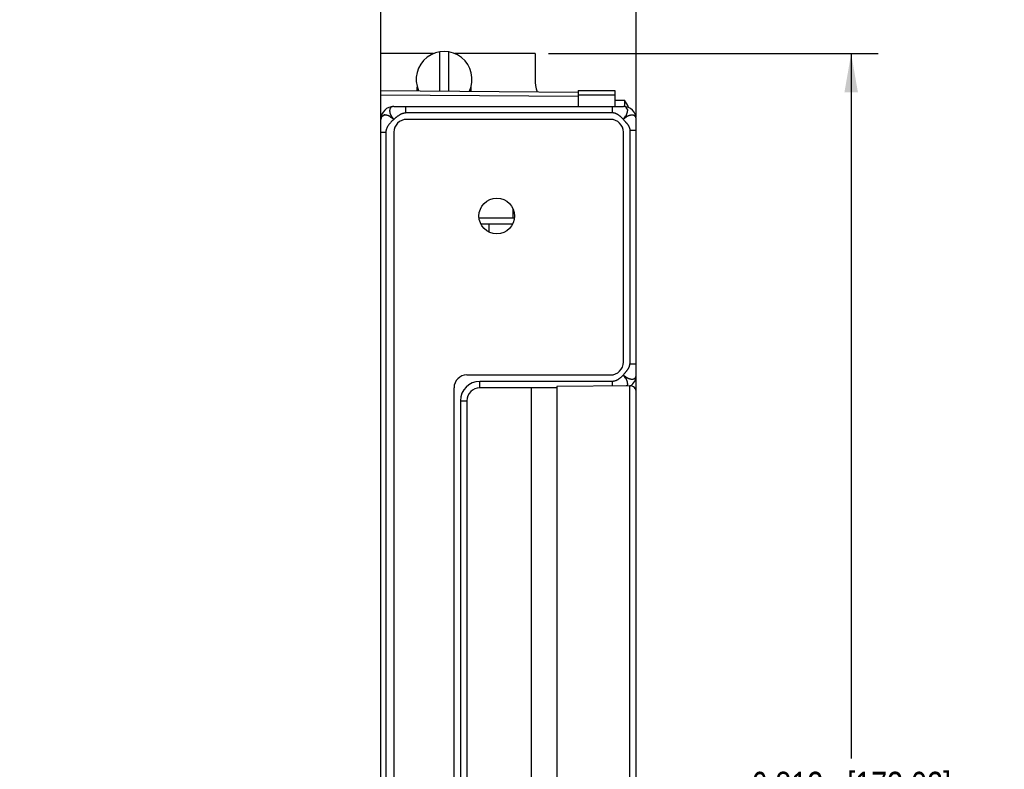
# Model space of a CAD drawing. Header units: inches. Extents: x 0 to 22, y 0 to 17.
# Tile 9 of 11: x 14.1 to 18.7, y 7.7 to 11.2. Entities that reach past the tile are written whole.
import ezdxf

# ---------------------------------------------------------------- set-up
doc = ezdxf.new("R2010")
doc.units = ezdxf.units.IN
doc.header["$LTSCALE"] = 1.21
doc.header["$MEASUREMENT"] = 0
doc.layers.get('0').update_dxf_attribs({"linetype": 'CONTINUOUS'})
doc.layers.add('DIMENSIONS', color=7, linetype='CONTINUOUS')
doc.styles.get("Standard").update_dxf_attribs({"font": 'txt', "width": 0.8})
doc.dimstyles.new('DIMSTYLE_2', dxfattribs={"dimtxt": 0.125, "dimasz": 0.18, "dimexe": 0.18, "dimexo": 0.0625, "dimgap": 0.09, "dimtad": 0, "dimtih": 1, "dimtoh": 1, "dimdec": 3, "dimzin": 4, "dimdsep": 46, "dimtxsty": 'STANDARD', "dimblk": '_FILLED', "dimblk1": '_FILLED', "dimblk2": '_FILLED', "dimcen": 0.09, "dimadec": 0, "dimazin": 0, "dimtp": 0.01, "dimtm": 0.01, "dimtfac": 1, "dimtdec": 3, "dimtofl": 0, "dimtmove": 0, "dimatfit": 3, "dimldrblk": '_FILLED', "dimfxl": 1, "dimtolj": 1, "dimtzin": 4, "dimarcsym": 0})

# ---------------------------------------------------------------- blocks, each defined once
blk = doc.blocks.new('_FILLED')
at = {"color": 0, "linetype": 'BYBLOCK'}
blk.add_solid([(0, 0), (-1, 0.174), (-1, -0.174)], dxfattribs=at)
blk = doc.blocks.new('*D10')
at = {"layer": 'DIMENSIONS', "color": 2, "linetype": 'CONTINUOUS'}
for p, q in [((15.8013, 10.7233), (15.8013, 11.6624)), ((16.9893, 10.7327), (16.9893, 11.6624)), ((15.8013, 11.5374), (15.508, 11.5374)), ((16.9893, 11.5374), (17.3493, 11.5374))]:
    blk.add_line(p, q, dxfattribs=at)
at = {"layer": 'DIMENSIONS', "color": 2, "linetype": 'CONTINUOUS', "xscale": 0.18, "yscale": 0.18, "zscale": 0.18}
blk.add_blockref('_FILLED', (15.8013, 11.5374), dxfattribs=at)
at = {"layer": 'DIMENSIONS', "color": 2, "linetype": 'CONTINUOUS', "xscale": 0.18, "yscale": 0.18, "zscale": 0.18, "rotation": 180}
blk.add_blockref('_FILLED', (16.9893, 11.5374), dxfattribs=at)
at = {"layer": 'DIMENSIONS', "color": 2, "linetype": 'CONTINUOUS', "insert": (15.4455, 11.5999), "char_height": 0.125, "width": 1.325, "attachment_point": 3, "line_spacing_factor": 0.9}
blk.add_mtext('1.188{\\Ftxt.shx;\\W1.000000;\\H0.125000; }[30.18]', dxfattribs=at)
blk = doc.blocks.new('*D11')
at = {"layer": 'DIMENSIONS', "color": 2, "linetype": 'CONTINUOUS'}
for p, q in [((16.5808, 11.0274), (18.1143, 11.0274)), ((17.9893, 11.0274), (17.9893, 7.7464)), ((17.9893, 4.2154), (17.9893, 7.4964)), ((16.5808, 4.2154), (18.1143, 4.2154))]:
    blk.add_line(p, q, dxfattribs=at)
at = {"layer": 'DIMENSIONS', "color": 2, "linetype": 'CONTINUOUS', "xscale": 0.18, "yscale": 0.18, "zscale": 0.18}
for p, rotation in [((17.9893, 11.0274), 90), ((17.9893, 4.2154), 270)]:
    blk.add_blockref('_FILLED', p, dxfattribs=dict(at, rotation=rotation))
at = {"layer": 'DIMENSIONS', "color": 2, "linetype": 'CONTINUOUS', "insert": (17.9893, 7.6839), "char_height": 0.125, "width": 1.425, "attachment_point": 2, "line_spacing_factor": 0.9}
blk.add_mtext('6.812{\\Ftxt.shx;\\W1.000000;\\H0.125000; }[173.02]', dxfattribs=at)

msp = doc.modelspace()

# ---------------------------------------------------------------- linework, layer by layer
at = {"color": 7, "linetype": 'CONTINUOUS'}
for p, q in [((15.8013, 4.2154), (15.8013, 11.0274)), ((16.0454, 11.0274), (15.8013, 11.0274)), ((16.0753, 10.854), (16.0753, 11.0359)), ((16.1153, 11.0359), (16.1153, 10.8537)), ((16.5183, 11.0274), (16.1452, 11.0274)), ((16.5183, 11.0274), (16.5183, 10.9074)), ((15.9703, 10.855), (15.9703, 10.8719)), ((16.2203, 10.8719), (16.2203, 10.8528)), ((15.8013, 10.8564), (16.7193, 10.8484)), ((15.8013, 10.8357), (16.7193, 10.8287)), ((16.7193, 10.8564), (16.7193, 10.7814)), ((16.7193, 10.8564), (16.8893, 10.8564)), ((16.7193, 10.8357), (16.8893, 10.8357)), ((16.8893, 10.8564), (16.8893, 10.7814)), ((15.8613, 10.7814), (16.9293, 10.7814)), ((15.9149, 10.7814), (15.9149, 10.7514)), ((16.8781, 10.7514), (16.8781, 10.7814)), ((16.8893, 10.8109), (16.9343, 10.8109)), ((16.9343, 10.8109), (16.9343, 10.7812)), ((16.8781, 10.7514), (15.9149, 10.7514)), ((16.8693, 10.7214), (15.9213, 10.7214)), ((16.9893, 10.7304), (16.9886, 10.7304)), ((16.9893, 4.5124), (16.9893, 10.7304)), ((15.8243, 10.6608), (15.8013, 10.6608)), ((15.8243, 10.6608), (15.8243, 4.582)), ((15.8613, 10.6614), (15.8613, 4.5814)), ((16.9293, 9.5914), (16.9293, 10.6614)), ((16.9593, 10.6702), (16.9593, 9.5826)), ((16.9893, 10.6702), (16.9593, 10.6702)), ((16.4163, 10.2614), (16.4163, 10.3047)), ((16.4226, 10.2614), (16.2579, 10.2614)), ((16.2658, 10.2349), (16.4148, 10.2349)), ((16.3043, 10.1967), (16.3043, 10.2349)), ((16.9593, 9.5826), (16.9893, 9.5826)), ((16.2013, 9.5314), (16.8693, 9.5314)), ((16.2613, 9.4714), (16.2613, 9.5014)), ((16.8781, 9.5014), (16.2613, 9.5014)), ((16.8781, 9.4805), (16.8781, 9.5014)), ((16.1413, 5.4714), (16.1413, 9.4714)), ((16.6193, 9.4714), (16.2613, 9.4714)), ((16.5013, 5.4714), (16.5013, 9.4714)), ((16.959, 9.4812), (16.6193, 9.4782)), ((16.6193, 9.4782), (16.6193, 5.4647)), ((16.959, 5.4617), (16.959, 9.4812)), ((16.1713, 9.4114), (16.1713, 5.5314)), ((16.1713, 9.4114), (16.2013, 9.4114)), ((16.2013, 9.4114), (16.2013, 5.5314))]:
    msp.add_line(p, q, dxfattribs=at)
msp.add_circle((16.3403, 10.2714), 0.083, dxfattribs=at)
for centre, radius, start, end in [((16.0953, 10.9074), 0.13, 335.1591, 203.8327), ((16.6953, 10.9074), 0.177, 180, 198.9089), ((15.8613, 10.7214), 0.06, 90, 180), ((16.9293, 10.7214), 0.06, 0, 90), ((16.7805, 10.7014), 0.1888, 23.3252, 35.4514), ((15.9213, 10.6614), 0.06, 90, 180), ((16.8693, 10.6614), 0.06, 0, 90), ((16.8693, 9.5914), 0.06, 270, 360), ((16.2013, 9.4714), 0.06, 90, 180), ((16.9293, 9.5314), 0.06, 302.9034, 360), ((16.2613, 9.4114), 0.09, 90, 180), ((16.2613, 9.4114), 0.06, 90, 180), ((16.9593, 9.4512), 0.03, 0, 90.5)]:
    msp.add_arc(centre, radius, start, end, dxfattribs=at)
for points, knots in [([(15.8613, 10.7814), (15.8606, 10.7814), (15.8593, 10.7814), (15.8573, 10.7811), (15.8553, 10.7807), (15.8534, 10.7801), (15.8518, 10.7795), (15.8507, 10.7789), (15.8498, 10.7784), (15.8491, 10.7779), (15.8481, 10.7772), (15.8469, 10.7761), (15.8457, 10.7748), (15.8446, 10.7732), (15.8437, 10.7716), (15.843, 10.7698), (15.8425, 10.7679), (15.8421, 10.7659), (15.8418, 10.7637), (15.8418, 10.7615), (15.8418, 10.7592), (15.8421, 10.7568), (15.8425, 10.7544), (15.843, 10.7519), (15.8438, 10.7493), (15.8447, 10.7467), (15.8457, 10.7441), (15.8467, 10.7419), (15.8476, 10.7402), (15.8483, 10.7389), (15.849, 10.7376), (15.8498, 10.7363), (15.8507, 10.7351), (15.8518, 10.7334), (15.8534, 10.7313), (15.8553, 10.7288), (15.8579, 10.7255), (15.86, 10.7231), (15.8613, 10.7214)], [0, 0, 0, 0, 0.026011, 0.05226, 0.078513, 0.104547, 0.130167, 0.142775, 0.155227, 0.167514, 0.179644, 0.203571, 0.227324, 0.251194, 0.27544, 0.300286, 0.325918, 0.352479, 0.380065, 0.408747, 0.438573, 0.469573, 0.501767, 0.535151, 0.569662, 0.605206, 0.641699, 0.679058, 0.698042, 0.717216, 0.736574, 0.756109, 0.775817, 0.79569, 0.835886, 0.876579, 0.917614, 1, 1, 1, 1]), ([(16.9293, 10.7214), (16.9296, 10.7219), (16.9302, 10.7228), (16.9311, 10.7242), (16.932, 10.7256), (16.9329, 10.727), (16.9337, 10.7282), (16.9343, 10.7291), (16.9347, 10.7298), (16.9352, 10.7304), (16.9356, 10.7311), (16.9361, 10.7318), (16.9365, 10.7325), (16.9369, 10.733), (16.9372, 10.7335), (16.9374, 10.7338), (16.9376, 10.7342), (16.9379, 10.7345), (16.9381, 10.7348), (16.9383, 10.7351), (16.9386, 10.7355), (16.9388, 10.7358), (16.939, 10.736), (16.9392, 10.7363), (16.9393, 10.7365), (16.9394, 10.7366), (16.9395, 10.7369), (16.9396, 10.7372), (16.9398, 10.7375), (16.94, 10.7377), (16.9402, 10.7378), (16.9403, 10.7379), (16.9405, 10.7379), (16.9407, 10.738), (16.9409, 10.738), (16.9412, 10.738), (16.9415, 10.738), (16.9418, 10.738), (16.9421, 10.738), (16.9423, 10.738), (16.9425, 10.7381), (16.9426, 10.7381), (16.9428, 10.7382), (16.9429, 10.7383), (16.943, 10.7384), (16.9431, 10.7385), (16.9431, 10.7387), (16.9431, 10.7389), (16.9432, 10.7391), (16.9432, 10.7393), (16.9432, 10.7396), (16.9432, 10.7398), (16.9432, 10.74), (16.9432, 10.7402), (16.9432, 10.7404), (16.9432, 10.7407), (16.9433, 10.741), (16.9435, 10.7414), (16.9436, 10.7417), (16.9438, 10.742), (16.9439, 10.7424), (16.9441, 10.7427), (16.9442, 10.7431), (16.9444, 10.7434), (16.9445, 10.7438), (16.9447, 10.7441), (16.9449, 10.7446), (16.9451, 10.7451), (16.9454, 10.7458), (16.9457, 10.7465), (16.946, 10.7474), (16.9464, 10.7485), (16.9468, 10.7498), (16.9472, 10.7512), (16.9475, 10.7523), (16.9477, 10.7531), (16.9479, 10.7538), (16.948, 10.7544), (16.9482, 10.7551), (16.9483, 10.7556), (16.9483, 10.756), (16.9484, 10.7563), (16.9484, 10.7566), (16.9485, 10.757), (16.9485, 10.7573), (16.9486, 10.7576), (16.9486, 10.7579), (16.9486, 10.7582), (16.9486, 10.7585), (16.9486, 10.7588), (16.9487, 10.7591), (16.9487, 10.7593), (16.9487, 10.7594), (16.9487, 10.7596), (16.9488, 10.7597), (16.9488, 10.7599), (16.9489, 10.76), (16.949, 10.7603), (16.9491, 10.7605), (16.9493, 10.7608), (16.9494, 10.761), (16.9495, 10.7611), (16.9495, 10.7613), (16.9496, 10.7615), (16.9497, 10.7618), (16.9498, 10.7621), (16.9498, 10.7623), (16.9499, 10.7626), (16.9499, 10.7629), (16.95, 10.7631), (16.95, 10.7634), (16.9501, 10.7637), (16.9501, 10.7639), (16.9501, 10.7642), (16.9501, 10.7645), (16.9501, 10.7648), (16.9501, 10.7651), (16.9501, 10.7655), (16.9501, 10.7658), (16.9502, 10.766), (16.9502, 10.7663), (16.9502, 10.7666), (16.9503, 10.7667), (16.9502, 10.7669), (16.9502, 10.767), (16.9502, 10.7671), (16.9501, 10.7672), (16.95, 10.7673), (16.9499, 10.7674), (16.9498, 10.7675), (16.9497, 10.7676), (16.9495, 10.7677), (16.9493, 10.7677), (16.949, 10.7678), (16.9487, 10.7679), (16.9482, 10.768), (16.9477, 10.7681), (16.9473, 10.7682), (16.9469, 10.7683), (16.9467, 10.7683), (16.9465, 10.7684), (16.9463, 10.7685), (16.9462, 10.7686), (16.946, 10.7687), (16.9459, 10.7688), (16.9458, 10.7689), (16.9458, 10.769), (16.9457, 10.7692), (16.9456, 10.7695), (16.9456, 10.7697), (16.9456, 10.7699), (16.9456, 10.77), (16.9456, 10.7702), (16.9455, 10.7703), (16.9455, 10.7705), (16.9454, 10.7708), (16.9453, 10.771), (16.9452, 10.7712), (16.9451, 10.7714), (16.945, 10.7717), (16.9448, 10.772), (16.9447, 10.7723), (16.9445, 10.7727), (16.9444, 10.7732), (16.9442, 10.7736), (16.944, 10.774), (16.9438, 10.7743), (16.9436, 10.7747), (16.9435, 10.7749), (16.9434, 10.7751), (16.9433, 10.7754), (16.9432, 10.7756), (16.9431, 10.7758), (16.943, 10.7759), (16.9429, 10.776), (16.9429, 10.7761), (16.9428, 10.7763), (16.9427, 10.7764), (16.9426, 10.7765), (16.9426, 10.7766), (16.9426, 10.7767), (16.9426, 10.7768), (16.9426, 10.7768), (16.9426, 10.7769), (16.9425, 10.777), (16.9425, 10.7771), (16.9425, 10.7772), (16.9424, 10.7772), (16.9423, 10.7773), (16.9423, 10.7774), (16.9421, 10.7775), (16.942, 10.7776), (16.9417, 10.7777), (16.9415, 10.7779), (16.9412, 10.7781), (16.9409, 10.7783), (16.9407, 10.7785), (16.9403, 10.7787), (16.9399, 10.7789), (16.9395, 10.7792), (16.939, 10.7794), (16.9384, 10.7797), (16.9377, 10.78), (16.9367, 10.7803), (16.9357, 10.7806), (16.9347, 10.7809), (16.9337, 10.7811), (16.9326, 10.7812), (16.9317, 10.7813), (16.931, 10.7814), (16.9304, 10.7814), (16.9299, 10.7814), (16.9295, 10.7814), (16.9293, 10.7814)], [0, 0, 0, 0, 0.020667, 0.041319, 0.061939, 0.082512, 0.10302, 0.113247, 0.123454, 0.133636, 0.143787, 0.153904, 0.163996, 0.174079, 0.179118, 0.184148, 0.189159, 0.194145, 0.199097, 0.204015, 0.208922, 0.213848, 0.218827, 0.221352, 0.223908, 0.226497, 0.229099, 0.234246, 0.23919, 0.241579, 0.24394, 0.246322, 0.248793, 0.251382, 0.254086, 0.256881, 0.25973, 0.265403, 0.26813, 0.270723, 0.273145, 0.275374, 0.277417, 0.279332, 0.281237, 0.283257, 0.285451, 0.287832, 0.290379, 0.293057, 0.295819, 0.298616, 0.301399, 0.304121, 0.306745, 0.309278, 0.314146, 0.318859, 0.323504, 0.328132, 0.332779, 0.337444, 0.342118, 0.346791, 0.351453, 0.356093, 0.360709, 0.369874, 0.378967, 0.388001, 0.396978, 0.414737, 0.432216, 0.449415, 0.466326, 0.474671, 0.482942, 0.491142, 0.499272, 0.507324, 0.511317, 0.515286, 0.519232, 0.52316, 0.527075, 0.530987, 0.534905, 0.538838, 0.542767, 0.546657, 0.550473, 0.552347, 0.554196, 0.556023, 0.557831, 0.559626, 0.561414, 0.564981, 0.568539, 0.572078, 0.575584, 0.577322, 0.579052, 0.582495, 0.585924, 0.589347, 0.592767, 0.596182, 0.599588, 0.602978, 0.606343, 0.609674, 0.612966, 0.616214, 0.619421, 0.622609, 0.629034, 0.632325, 0.635712, 0.639219, 0.642758, 0.646208, 0.647871, 0.649488, 0.651064, 0.652617, 0.65418, 0.655797, 0.657526, 0.659418, 0.661495, 0.663755, 0.666187, 0.668774, 0.674323, 0.680204, 0.686197, 0.69208, 0.697636, 0.700229, 0.702671, 0.704946, 0.707045, 0.708972, 0.71076, 0.712458, 0.714107, 0.717368, 0.720672, 0.724013, 0.725678, 0.727326, 0.728951, 0.730551, 0.733699, 0.736803, 0.739878, 0.742929, 0.745954, 0.74895, 0.751918, 0.757773, 0.763516, 0.769144, 0.774664, 0.780084, 0.785397, 0.790578, 0.793109, 0.795598, 0.800493, 0.802928, 0.805377, 0.806612, 0.807854, 0.810319, 0.812695, 0.814912, 0.815944, 0.81692, 0.817846, 0.818738, 0.820475, 0.82134, 0.822223, 0.82315, 0.824159, 0.825296, 0.826577, 0.827986, 0.829498, 0.832715, 0.83598, 0.839094, 0.845004, 0.847941, 0.850921, 0.856955, 0.862998, 0.869045, 0.875129, 0.881257, 0.893632, 0.90618, 0.918925, 0.931876, 0.945013, 0.958432, 0.972131, 0.978919, 0.985642, 0.992566, 1, 1, 1, 1]), ([(15.8613, 10.7214), (15.8608, 10.7217), (15.8599, 10.7224), (15.8585, 10.7233), (15.8571, 10.7242), (15.8557, 10.7251), (15.8546, 10.7258), (15.8537, 10.7264), (15.853, 10.7269), (15.8523, 10.7273), (15.8516, 10.7278), (15.8509, 10.7282), (15.8504, 10.7286), (15.8499, 10.7289), (15.8496, 10.7291), (15.8492, 10.7293), (15.8489, 10.7296), (15.8486, 10.7298), (15.8482, 10.73), (15.8479, 10.7302), (15.8476, 10.7305), (15.8473, 10.7307), (15.847, 10.7309), (15.8468, 10.7311), (15.8466, 10.7312), (15.8465, 10.7313), (15.8463, 10.7314), (15.8461, 10.7315), (15.8459, 10.7316), (15.8456, 10.7317), (15.8454, 10.7319), (15.8452, 10.732), (15.8451, 10.7322), (15.845, 10.7323), (15.845, 10.7324), (15.8449, 10.7325), (15.8448, 10.7327), (15.8448, 10.7329), (15.8448, 10.7331), (15.8448, 10.7333), (15.8448, 10.7336), (15.8448, 10.7339), (15.8448, 10.7342), (15.8447, 10.7344), (15.8447, 10.7346), (15.8447, 10.7348), (15.8446, 10.7349), (15.8445, 10.735), (15.8445, 10.7351), (15.8444, 10.7351), (15.8442, 10.7352), (15.844, 10.7353), (15.8438, 10.7353), (15.8436, 10.7353), (15.8433, 10.7353), (15.843, 10.7353), (15.8428, 10.7353), (15.8425, 10.7353), (15.8421, 10.7354), (15.8418, 10.7355), (15.8414, 10.7356), (15.841, 10.7358), (15.8407, 10.7359), (15.8404, 10.7361), (15.84, 10.7362), (15.8396, 10.7364), (15.839, 10.7367), (15.8381, 10.7371), (15.837, 10.7375), (15.8356, 10.7381), (15.8343, 10.7385), (15.8329, 10.739), (15.8316, 10.7394), (15.8305, 10.7397), (15.8296, 10.7399), (15.829, 10.74), (15.8283, 10.7402), (15.8277, 10.7403), (15.8272, 10.7404), (15.8267, 10.7405), (15.8264, 10.7405), (15.8261, 10.7406), (15.8258, 10.7406), (15.8255, 10.7407), (15.8252, 10.7407), (15.8249, 10.7407), (15.8247, 10.7408), (15.8245, 10.7408), (15.8242, 10.7408), (15.8239, 10.7408), (15.8236, 10.7408), (15.8234, 10.7408), (15.8232, 10.7409), (15.823, 10.7409), (15.8228, 10.741), (15.8225, 10.7411), (15.8222, 10.7412), (15.822, 10.7414), (15.8218, 10.7415), (15.8216, 10.7416), (15.8214, 10.7416), (15.8212, 10.7417), (15.821, 10.7418), (15.8207, 10.7419), (15.8204, 10.7419), (15.8202, 10.742), (15.8199, 10.742), (15.8196, 10.7421), (15.8194, 10.7421), (15.8191, 10.7422), (15.8188, 10.7422), (15.8186, 10.7422), (15.8184, 10.7422), (15.8183, 10.7422), (15.818, 10.7422), (15.8178, 10.7422), (15.8175, 10.7422), (15.8173, 10.7422), (15.8171, 10.7422), (15.817, 10.7422), (15.8169, 10.7423), (15.8167, 10.7423), (15.8164, 10.7423), (15.8162, 10.7424), (15.8159, 10.7424), (15.8157, 10.7423), (15.8155, 10.7423), (15.8154, 10.7422), (15.8153, 10.7421), (15.8152, 10.742), (15.8151, 10.7418), (15.8151, 10.7417), (15.815, 10.7415), (15.8149, 10.7412), (15.8148, 10.7409), (15.8147, 10.7404), (15.8146, 10.74), (15.8145, 10.7395), (15.8144, 10.7391), (15.8143, 10.7389), (15.8143, 10.7387), (15.8142, 10.7385), (15.8141, 10.7384), (15.814, 10.7382), (15.8139, 10.7381), (15.8138, 10.738), (15.8137, 10.7379), (15.8135, 10.7379), (15.8132, 10.7378), (15.813, 10.7378), (15.8128, 10.7378), (15.8127, 10.7378), (15.8125, 10.7377), (15.8124, 10.7377), (15.8123, 10.7377), (15.8121, 10.7376), (15.8119, 10.7376), (15.8117, 10.7375), (15.8115, 10.7374), (15.8113, 10.7372), (15.811, 10.7372), (15.8108, 10.737), (15.8104, 10.7369), (15.81, 10.7367), (15.8095, 10.7365), (15.8091, 10.7363), (15.8088, 10.7362), (15.8084, 10.736), (15.8081, 10.7358), (15.8078, 10.7357), (15.8076, 10.7356), (15.8073, 10.7354), (15.8071, 10.7353), (15.807, 10.7352), (15.8068, 10.7352), (15.8067, 10.7351), (15.8066, 10.735), (15.8064, 10.7349), (15.8063, 10.7348), (15.8062, 10.7348), (15.8061, 10.7348), (15.8061, 10.7347), (15.806, 10.7347), (15.8059, 10.7347), (15.8058, 10.7347), (15.8057, 10.7347), (15.8056, 10.7347), (15.8056, 10.7346), (15.8055, 10.7345), (15.8054, 10.7345), (15.8053, 10.7344), (15.8052, 10.7343), (15.8051, 10.7341), (15.805, 10.7339), (15.8048, 10.7336), (15.8046, 10.7333), (15.8044, 10.7331), (15.8043, 10.7328), (15.804, 10.7325), (15.8038, 10.732), (15.8036, 10.7316), (15.8033, 10.7312), (15.8031, 10.7306), (15.8027, 10.7298), (15.8024, 10.7289), (15.8021, 10.7279), (15.8019, 10.7269), (15.8016, 10.7258), (15.8015, 10.7248), (15.8014, 10.7239), (15.8013, 10.7231), (15.8013, 10.7226), (15.8013, 10.722), (15.8013, 10.7216), (15.8013, 10.7214)], [0, 0, 0, 0, 0.020662, 0.041308, 0.061923, 0.082491, 0.102994, 0.113219, 0.123424, 0.133603, 0.143751, 0.153865, 0.163957, 0.169, 0.174042, 0.179082, 0.18411, 0.189117, 0.194096, 0.19904, 0.203952, 0.208861, 0.213796, 0.216284, 0.218794, 0.221333, 0.223906, 0.226507, 0.229111, 0.234237, 0.236723, 0.239147, 0.24152, 0.243874, 0.245062, 0.246269, 0.24876, 0.251369, 0.254085, 0.256883, 0.259723, 0.265348, 0.268039, 0.270593, 0.272975, 0.275173, 0.277203, 0.278176, 0.279137, 0.281091, 0.28317, 0.285419, 0.287844, 0.29042, 0.293113, 0.298668, 0.301434, 0.304132, 0.309252, 0.314106, 0.318805, 0.323433, 0.328051, 0.332695, 0.337362, 0.34204, 0.351382, 0.360637, 0.378891, 0.396905, 0.414666, 0.432147, 0.449348, 0.466264, 0.474611, 0.482885, 0.491089, 0.499221, 0.507276, 0.511271, 0.515242, 0.51919, 0.52312, 0.527038, 0.53095, 0.534867, 0.536831, 0.538798, 0.542726, 0.546618, 0.550442, 0.554178, 0.556012, 0.557826, 0.561415, 0.564984, 0.568542, 0.572083, 0.575592, 0.577333, 0.579065, 0.582512, 0.585944, 0.589369, 0.592791, 0.596207, 0.599616, 0.603011, 0.606382, 0.609721, 0.613023, 0.616283, 0.617897, 0.619501, 0.622695, 0.62589, 0.629112, 0.632386, 0.634052, 0.635744, 0.637468, 0.63922, 0.642754, 0.646224, 0.649538, 0.652687, 0.654245, 0.65584, 0.657524, 0.659354, 0.661365, 0.663561, 0.665936, 0.668473, 0.673947, 0.679788, 0.685775, 0.691682, 0.697286, 0.699911, 0.702387, 0.704699, 0.706833, 0.708792, 0.710602, 0.712313, 0.713968, 0.717223, 0.720511, 0.723836, 0.725495, 0.727138, 0.728759, 0.730356, 0.731935, 0.733501, 0.736603, 0.739678, 0.74273, 0.745757, 0.748755, 0.751724, 0.75758, 0.763325, 0.768959, 0.774488, 0.779918, 0.785243, 0.790438, 0.792978, 0.795476, 0.800391, 0.802835, 0.805291, 0.806529, 0.807773, 0.810243, 0.812627, 0.814856, 0.815895, 0.81688, 0.817814, 0.818714, 0.820466, 0.82134, 0.822234, 0.823174, 0.824197, 0.825346, 0.826635, 0.828049, 0.829563, 0.832775, 0.836031, 0.839138, 0.845045, 0.847984, 0.850968, 0.857011, 0.863058, 0.869105, 0.875188, 0.881315, 0.893688, 0.906232, 0.91897, 0.931915, 0.945043, 0.958451, 0.972144, 0.97893, 0.985651, 0.99257, 1, 1, 1, 1]), ([(15.8613, 10.7214), (15.8589, 10.7192), (15.8554, 10.7157), (15.8508, 10.7111), (15.8474, 10.7076), (15.8442, 10.7041), (15.8412, 10.7005), (15.8383, 10.6969), (15.8356, 10.6932), (15.8331, 10.6894), (15.8309, 10.6856), (15.829, 10.6817), (15.8273, 10.6777), (15.826, 10.6736), (15.825, 10.6695), (15.8244, 10.6652), (15.8243, 10.6623), (15.8243, 10.6608)], [0, 0, 0, 0, 0.135052, 0.201921, 0.268139, 0.333566, 0.398086, 0.461615, 0.524105, 0.585554, 0.646013, 0.7056, 0.764502, 0.822992, 0.881427, 0.940254, 1, 1, 1, 1]), ([(15.8613, 10.7214), (15.8635, 10.7232), (15.8667, 10.7259), (15.8711, 10.7295), (15.8743, 10.7321), (15.8774, 10.7347), (15.8806, 10.7372), (15.8838, 10.7396), (15.8871, 10.7418), (15.8903, 10.7439), (15.8936, 10.7457), (15.897, 10.7474), (15.9004, 10.7488), (15.9039, 10.7499), (15.9074, 10.7508), (15.9111, 10.7513), (15.9136, 10.7514), (15.9149, 10.7514)], [0, 0, 0, 0, 0.135312, 0.202206, 0.268419, 0.33383, 0.398327, 0.461826, 0.524274, 0.585661, 0.646036, 0.705516, 0.764303, 0.822693, 0.881085, 0.939985, 1, 1, 1, 1]), ([(16.9293, 10.7214), (16.9274, 10.7234), (16.9245, 10.7263), (16.9206, 10.7301), (16.9177, 10.7329), (16.9147, 10.7355), (16.9116, 10.7379), (16.9085, 10.7403), (16.9054, 10.7424), (16.9022, 10.7444), (16.8989, 10.7462), (16.8956, 10.7477), (16.8923, 10.749), (16.8888, 10.7501), (16.8853, 10.7509), (16.8817, 10.7513), (16.8793, 10.7514), (16.8781, 10.7514)], [0, 0, 0, 0, 0.134761, 0.201406, 0.267378, 0.332564, 0.396873, 0.460242, 0.522643, 0.58409, 0.644639, 0.704406, 0.763564, 0.822355, 0.881092, 0.940157, 1, 1, 1, 1]), ([(16.9893, 10.7214), (16.9893, 10.7221), (16.9892, 10.7234), (16.989, 10.7255), (16.9886, 10.7274), (16.988, 10.7293), (16.9873, 10.7309), (16.9868, 10.732), (16.9863, 10.7329), (16.9858, 10.7337), (16.985, 10.7347), (16.984, 10.7358), (16.9826, 10.737), (16.9811, 10.7381), (16.9794, 10.739), (16.9776, 10.7397), (16.9757, 10.7403), (16.9737, 10.7406), (16.9716, 10.7409), (16.9694, 10.741), (16.9671, 10.7409), (16.9647, 10.7406), (16.9623, 10.7402), (16.9597, 10.7397), (16.9572, 10.739), (16.9546, 10.7381), (16.952, 10.737), (16.9498, 10.736), (16.9481, 10.7351), (16.9468, 10.7344), (16.9455, 10.7337), (16.9442, 10.7329), (16.9429, 10.732), (16.9412, 10.7309), (16.9392, 10.7294), (16.9367, 10.7274), (16.9334, 10.7248), (16.9309, 10.7228), (16.9293, 10.7214)], [0, 0, 0, 0, 0.026011, 0.05226, 0.078513, 0.104547, 0.130167, 0.142775, 0.155227, 0.167514, 0.179644, 0.203571, 0.227324, 0.251194, 0.27544, 0.300286, 0.325918, 0.352479, 0.380065, 0.408747, 0.438573, 0.469573, 0.501767, 0.535151, 0.569662, 0.605206, 0.641699, 0.679058, 0.698042, 0.717216, 0.736574, 0.756109, 0.775817, 0.79569, 0.835886, 0.876579, 0.917614, 1, 1, 1, 1]), ([(16.9293, 10.7214), (16.931, 10.7193), (16.9336, 10.7162), (16.9372, 10.712), (16.9398, 10.709), (16.9424, 10.7059), (16.9449, 10.7029), (16.9472, 10.6999), (16.9495, 10.6968), (16.9516, 10.6937), (16.9535, 10.6906), (16.9552, 10.6874), (16.9566, 10.6841), (16.9578, 10.6808), (16.9585, 10.6779), (16.9589, 10.6756), (16.9591, 10.6738), (16.9593, 10.672), (16.9593, 10.6708), (16.9593, 10.6702)], [0, 0, 0, 0, 0.135601, 0.202692, 0.269123, 0.334755, 0.399458, 0.463124, 0.525678, 0.587093, 0.647405, 0.706728, 0.765272, 0.82336, 0.881437, 0.910653, 0.940091, 0.969842, 1, 1, 1, 1]), ([(16.9293, 9.5314), (16.931, 9.5336), (16.9336, 9.5367), (16.9372, 9.5408), (16.9398, 9.5439), (16.9424, 9.5469), (16.9449, 9.55), (16.9472, 9.553), (16.9495, 9.5561), (16.9516, 9.5592), (16.9535, 9.5623), (16.9552, 9.5655), (16.9566, 9.5687), (16.9578, 9.5721), (16.9585, 9.5749), (16.9589, 9.5773), (16.9591, 9.579), (16.9593, 9.5808), (16.9593, 9.582), (16.9593, 9.5826)], [0, 0, 0, 0, 0.135601, 0.202692, 0.269123, 0.334755, 0.399458, 0.463124, 0.525678, 0.587093, 0.647405, 0.706728, 0.765272, 0.82336, 0.881437, 0.910653, 0.940091, 0.969842, 1, 1, 1, 1]), ([(16.9293, 9.5314), (16.9274, 9.5295), (16.9245, 9.5265), (16.9206, 9.5227), (16.9177, 9.52), (16.9147, 9.5174), (16.9116, 9.5149), (16.9085, 9.5126), (16.9054, 9.5104), (16.9022, 9.5085), (16.8989, 9.5067), (16.8956, 9.5051), (16.8923, 9.5038), (16.8888, 9.5028), (16.8853, 9.502), (16.8817, 9.5015), (16.8793, 9.5014), (16.8781, 9.5014)], [0, 0, 0, 0, 0.134761, 0.201406, 0.267378, 0.332564, 0.396873, 0.460242, 0.522643, 0.58409, 0.644639, 0.704406, 0.763564, 0.822355, 0.881092, 0.940157, 1, 1, 1, 1]), ([(16.9449, 9.481), (16.945, 9.4811), (16.945, 9.4813), (16.9452, 9.4816), (16.9453, 9.4819), (16.9453, 9.4821), (16.9454, 9.4822), (16.9454, 9.4823), (16.9454, 9.4824), (16.9455, 9.4826), (16.9455, 9.4827), (16.9455, 9.4829), (16.9455, 9.4831), (16.9456, 9.4832), (16.9456, 9.4834), (16.9457, 9.4836), (16.9458, 9.4837), (16.9459, 9.4838), (16.946, 9.4839), (16.9461, 9.484), (16.9463, 9.4841), (16.9466, 9.4842), (16.9468, 9.4843), (16.9471, 9.4844), (16.9475, 9.4845), (16.9478, 9.4846), (16.9482, 9.4848), (16.9485, 9.4849), (16.9487, 9.485), (16.949, 9.4852), (16.9492, 9.4853), (16.9495, 9.4855), (16.9497, 9.4858), (16.9499, 9.486), (16.95, 9.4862), (16.9501, 9.4864), (16.9502, 9.4866), (16.9502, 9.4867), (16.9502, 9.487), (16.9502, 9.4873), (16.9502, 9.4875), (16.9502, 9.4878), (16.9501, 9.4879), (16.9501, 9.4881), (16.9501, 9.4883), (16.9501, 9.4886), (16.9501, 9.489), (16.95, 9.4893), (16.95, 9.4898), (16.9499, 9.4903), (16.9498, 9.4907), (16.9497, 9.4911), (16.9495, 9.4914), (16.9493, 9.4917), (16.9492, 9.492), (16.9491, 9.4922), (16.949, 9.4924), (16.949, 9.4926), (16.9489, 9.4927), (16.9489, 9.4929), (16.9488, 9.4932), (16.9488, 9.4935), (16.9487, 9.4938), (16.9487, 9.4941), (16.9487, 9.4944), (16.9486, 9.4947), (16.9486, 9.4951), (16.9485, 9.4957), (16.9484, 9.4964), (16.9483, 9.4972), (16.9481, 9.498), (16.9479, 9.4989), (16.9478, 9.4997), (16.9475, 9.5006), (16.9473, 9.5015), (16.9471, 9.5023), (16.9468, 9.5032), (16.9465, 9.5041), (16.9462, 9.5048), (16.946, 9.5054), (16.9458, 9.506), (16.9455, 9.5067), (16.9452, 9.5076), (16.9449, 9.5084), (16.9447, 9.5089), (16.9445, 9.5092), (16.9444, 9.5094), (16.9443, 9.5097), (16.9442, 9.51), (16.944, 9.5103), (16.9438, 9.5107), (16.9436, 9.511), (16.9436, 9.5112), (16.9435, 9.5115), (16.9434, 9.5117), (16.9434, 9.512), (16.9433, 9.5123), (16.9433, 9.5127), (16.9432, 9.5132), (16.9431, 9.5135), (16.9431, 9.5138), (16.943, 9.514), (16.9429, 9.5143), (16.9427, 9.5145), (16.9426, 9.5147), (16.9425, 9.5148), (16.9424, 9.5149), (16.9422, 9.515), (16.9419, 9.515), (16.9417, 9.5151), (16.9414, 9.5151), (16.9411, 9.5151), (16.9408, 9.5151), (16.9406, 9.5152), (16.9403, 9.5152), (16.9402, 9.5153), (16.9401, 9.5154), (16.94, 9.5154), (16.9398, 9.5155), (16.9397, 9.5157), (16.9395, 9.5159), (16.9394, 9.5161), (16.9392, 9.5163), (16.9391, 9.5166), (16.939, 9.5168), (16.9388, 9.517), (16.9387, 9.5173), (16.9385, 9.5175), (16.9384, 9.5177), (16.9382, 9.518), (16.9379, 9.5183), (16.9376, 9.5187), (16.9373, 9.5192), (16.937, 9.5196), (16.9367, 9.5201), (16.9364, 9.5205), (16.9361, 9.521), (16.9358, 9.5214), (16.9355, 9.5219), (16.9351, 9.5225), (16.9346, 9.5232), (16.9341, 9.5241), (16.9335, 9.525), (16.9329, 9.5259), (16.9323, 9.5269), (16.9315, 9.5281), (16.9305, 9.5296), (16.9297, 9.5308), (16.9293, 9.5314)], [0, 0, 0, 0, 0.005302, 0.010674, 0.016101, 0.018838, 0.021599, 0.022992, 0.024395, 0.027233, 0.030102, 0.032982, 0.035856, 0.038717, 0.041577, 0.044477, 0.047488, 0.049068, 0.050718, 0.054267, 0.058164, 0.062391, 0.066904, 0.071648, 0.076563, 0.086648, 0.091693, 0.096663, 0.101513, 0.106214, 0.110759, 0.115138, 0.123354, 0.127174, 0.130787, 0.134186, 0.137376, 0.140408, 0.143337, 0.14904, 0.1547, 0.157541, 0.160392, 0.163255, 0.166132, 0.171931, 0.177792, 0.183715, 0.189697, 0.201756, 0.207788, 0.213824, 0.219902, 0.226052, 0.232256, 0.235372, 0.2385, 0.241648, 0.244828, 0.248046, 0.251305, 0.257937, 0.264686, 0.268084, 0.27149, 0.278328, 0.285202, 0.292118, 0.306093, 0.320256, 0.334593, 0.349102, 0.363786, 0.378642, 0.39367, 0.408866, 0.424229, 0.439754, 0.455441, 0.463345, 0.47129, 0.487296, 0.503439, 0.519705, 0.527905, 0.532029, 0.536172, 0.540338, 0.544526, 0.552925, 0.561284, 0.56543, 0.569554, 0.573663, 0.577783, 0.581939, 0.586151, 0.594796, 0.603808, 0.608459, 0.613121, 0.617706, 0.622149, 0.626414, 0.630515, 0.632529, 0.634539, 0.638632, 0.642924, 0.647433, 0.652106, 0.656856, 0.661581, 0.66619, 0.670617, 0.672759, 0.674861, 0.676937, 0.67901, 0.68321, 0.687545, 0.692023, 0.696604, 0.701224, 0.705811, 0.710324, 0.714776, 0.719186, 0.72357, 0.72794, 0.73669, 0.745514, 0.754412, 0.763359, 0.772329, 0.781301, 0.790277, 0.799263, 0.808264, 0.817285, 0.835383, 0.85354, 0.871741, 0.889984, 0.908263, 0.926575, 0.963263, 1, 1, 1, 1]), ([(16.9293, 9.5314), (16.9309, 9.5301), (16.9334, 9.5281), (16.9367, 9.5254), (16.9392, 9.5235), (16.9412, 9.522), (16.9429, 9.5208), (16.9442, 9.52), (16.9455, 9.5192), (16.9468, 9.5184), (16.9481, 9.5177), (16.9498, 9.5168), (16.952, 9.5158), (16.9546, 9.5148), (16.9572, 9.5139), (16.9597, 9.5132), (16.9623, 9.5126), (16.9647, 9.5122), (16.9671, 9.512), (16.9694, 9.5119), (16.9716, 9.512), (16.9737, 9.5122), (16.9757, 9.5126), (16.9776, 9.5132), (16.9794, 9.5139), (16.9811, 9.5148), (16.9826, 9.5158), (16.984, 9.517), (16.985, 9.5182), (16.9858, 9.5192), (16.9863, 9.52), (16.9868, 9.5208), (16.9873, 9.522), (16.988, 9.5235), (16.9886, 9.5254), (16.989, 9.5274), (16.9892, 9.5294), (16.9893, 9.5308), (16.9893, 9.5314)], [0, 0, 0, 0, 0.082386, 0.123421, 0.164114, 0.20431, 0.224183, 0.243891, 0.263426, 0.282784, 0.301958, 0.320942, 0.358301, 0.394794, 0.430338, 0.464849, 0.498233, 0.530427, 0.561427, 0.591253, 0.619935, 0.647521, 0.674082, 0.699714, 0.72456, 0.748806, 0.772676, 0.796429, 0.820356, 0.832486, 0.844773, 0.857225, 0.869833, 0.895453, 0.921487, 0.94774, 0.973989, 1, 1, 1, 1])]:
    msp.add_open_spline(points, degree=3, knots=knots, dxfattribs=at)

# ---------------------------------------------------------------- dimensions: what is measured, and where the dimension line sits
at = {"layer": 'DIMENSIONS', "color": 2, "linetype": 'CONTINUOUS'}
for base, p1, p2, angle, picture, middle in [((15.8013, 11.5374), (16.9893, 10.7327), (15.8013, 10.7233), 180, '*D10', (14.483, 11.5374)), ((17.9893, 4.2154), (16.5808, 11.0274), (16.5808, 4.2154), 270, '*D11', (17.8393, 7.6214))]:
    dim = msp.add_linear_dim(base=base, p1=p1, p2=p2, angle=angle, dimstyle='DIMSTYLE_2', dxfattribs=at)
    dim.commit()
    dim.dimension.update_dxf_attribs({"geometry": picture, "text_midpoint": middle, "dimtype": 160})

doc.saveas('drawing.dxf')
